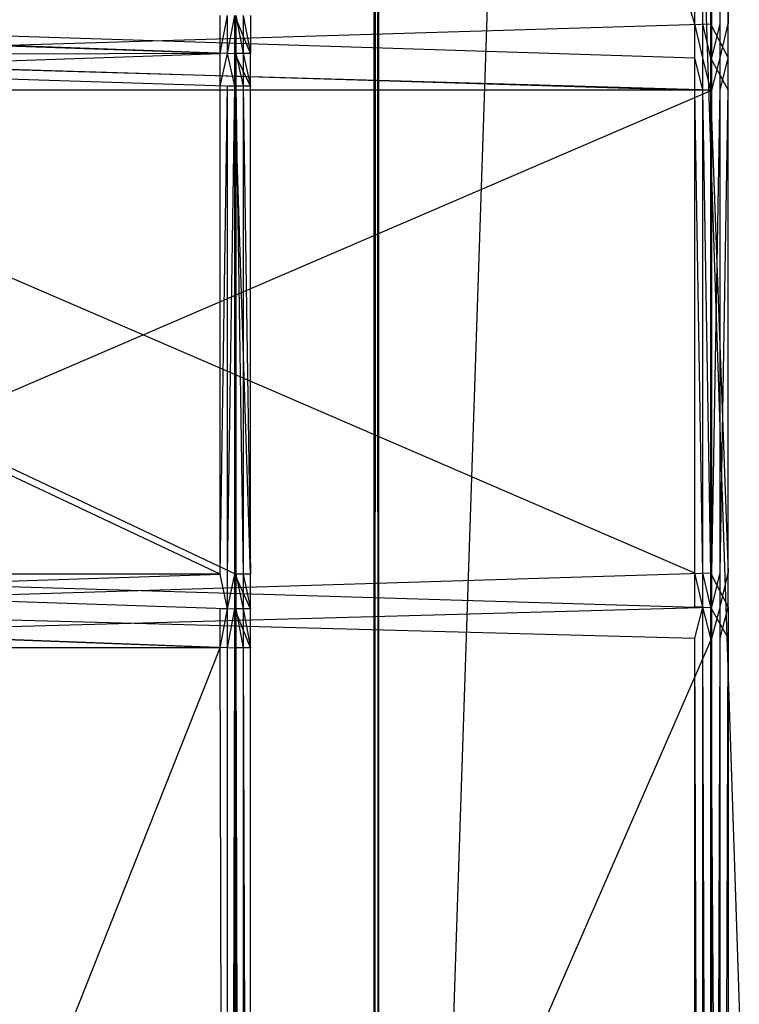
# Model space of a CAD drawing. Extents: x 0 to 1.6, y -0.5 to 0.
# Tile 163 of 184: x 1.5615 to 1.5861, y -0.3999 to -0.3662. Entities that reach past the tile are written whole.
import ezdxf

# ---------------------------------------------------------------- set-up
doc = ezdxf.new("R2010")
doc.units = 0
for name, color, linetype in [('L0_REGALELEMENT_0___REPLACEMTFO', 7, 'CONTINUOUS'), ('L10_KORPUS2_1___REPLACEMTFOREMP', 7, 'CONTINUOUS'), ('L12_KORPUS3_2___REPLACEMTFOREMP', 7, 'CONTINUOUS'), ('L1_ABDECKPL_0___REPLACEMTFOREMP', 7, 'CONTINUOUS')]:
    doc.layers.add(name, color=color, linetype=linetype)

msp = doc.modelspace()

# ---------------------------------------------------------------- linework, layer by layer
at = {"layer": 'L0_REGALELEMENT_0___REPLACEMTFO', "color": 40}
for points, invisible_edges in [([(1.584546, -0.366386, 0.349082), (1.546167, -0.23671, 0.349015), (1.546167, -0.366316, 0.349015), (1.584546, -0.366386, 0.349082)], 13), ([(1.546167, -0.23671, 0.349015), (1.584546, -0.366386, 0.349082), (1.584546, -0.23671, 0.349082), (1.546167, -0.23671, 0.349015)], 14), ([(1.585141, -0.23671, 0.009083), (1.546762, -0.366386, 0.009016), (1.546762, -0.23671, 0.009016), (1.585141, -0.23671, 0.009083)], 13), ([(1.546762, -0.366386, 0.009016), (1.585141, -0.23671, 0.009083), (1.585141, -0.366386, 0.009083), (1.546762, -0.366386, 0.009016)], 14), ([(1.584546, -0.366386, 0.349082), (1.584825, -0.23671, 0.349083), (1.584546, -0.23671, 0.349082), (1.584546, -0.366386, 0.349082)], 13), ([(1.584825, -0.23671, 0.349083), (1.584546, -0.366386, 0.349082), (1.584825, -0.366386, 0.349083), (1.584825, -0.23671, 0.349083)], 14), ([(1.585099, -0.366386, 0.349083), (1.584825, -0.23671, 0.349083), (1.584825, -0.366386, 0.349083), (1.585099, -0.366386, 0.349083)], 13), ([(1.584825, -0.23671, 0.349083), (1.585099, -0.366386, 0.349083), (1.585099, -0.23671, 0.349083), (1.584825, -0.23671, 0.349083)], 14), ([(1.585099, -0.366386, 0.348847), (1.585099, -0.23671, 0.349083), (1.585099, -0.366386, 0.349083), (1.585099, -0.366386, 0.348847)], 13), ([(1.585099, -0.23671, 0.349083), (1.585099, -0.366386, 0.348847), (1.585099, -0.23671, 0.348847), (1.585099, -0.23671, 0.349083)], 14), ([(1.585693, -0.366386, 0.00944), (1.585099, -0.23671, 0.348847), (1.585099, -0.366386, 0.348847), (1.585693, -0.366386, 0.00944)], 13), ([(1.585099, -0.23671, 0.348847), (1.585693, -0.366386, 0.00944), (1.585693, -0.23671, 0.00944), (1.585099, -0.23671, 0.348847)], 14), ([(1.58542, -0.23671, 0.009083), (1.585141, -0.366386, 0.009083), (1.585141, -0.23671, 0.009083), (1.58542, -0.23671, 0.009083)], 13), ([(1.585141, -0.366386, 0.009083), (1.58542, -0.23671, 0.009083), (1.58542, -0.366386, 0.009083), (1.585141, -0.366386, 0.009083)], 14), ([(1.585694, -0.23671, 0.009084), (1.58542, -0.366386, 0.009083), (1.58542, -0.23671, 0.009083), (1.585694, -0.23671, 0.009084)], 13), ([(1.58542, -0.366386, 0.009083), (1.585694, -0.23671, 0.009084), (1.585694, -0.366386, 0.009084), (1.58542, -0.366386, 0.009083)], 14), ([(1.585694, -0.23671, 0.009084), (1.585693, -0.366386, 0.00944), (1.585694, -0.366386, 0.009084), (1.585694, -0.23671, 0.009084)], 13), ([(1.585693, -0.366386, 0.00944), (1.585694, -0.23671, 0.009084), (1.585693, -0.23671, 0.00944), (1.585693, -0.366386, 0.00944)], 14), ([(1.56832, -0.367401, 0.332295), (1.533069, -0.366163, 0.332233), (1.56832, -0.366094, 0.332295), (1.56832, -0.367401, 0.332295)], 14), ([(1.533069, -0.366163, 0.332233), (1.56832, -0.367401, 0.332295), (1.533069, -0.367471, 0.332233), (1.533069, -0.366163, 0.332233)], 13), ([(1.568859, -0.367401, 0.02419), (1.533608, -0.366094, 0.024129), (1.533608, -0.367401, 0.024129), (1.568859, -0.367401, 0.02419)], 13), ([(1.533608, -0.366094, 0.024129), (1.568859, -0.367401, 0.02419), (1.568859, -0.366094, 0.02419), (1.533608, -0.366094, 0.024129)], 14), ([(1.568576, -0.366094, 0.332295), (1.56832, -0.367401, 0.332295), (1.56832, -0.366094, 0.332295), (1.568576, -0.366094, 0.332295)], 13), ([(1.56832, -0.367401, 0.332295), (1.568576, -0.366094, 0.332295), (1.568576, -0.367401, 0.332295), (1.56832, -0.367401, 0.332295)], 14), ([(1.568828, -0.366094, 0.332296), (1.568576, -0.367401, 0.332295), (1.568576, -0.366094, 0.332295), (1.568828, -0.366094, 0.332296)], 13), ([(1.568576, -0.367401, 0.332295), (1.568828, -0.366094, 0.332296), (1.568828, -0.367401, 0.332296), (1.568576, -0.367401, 0.332295)], 14), ([(1.568828, -0.366094, 0.332082), (1.569367, -0.367401, 0.024514), (1.568828, -0.367401, 0.332082), (1.568828, -0.366094, 0.332082)], 13), ([(1.569367, -0.367401, 0.024514), (1.568828, -0.366094, 0.332082), (1.569367, -0.366094, 0.024514), (1.569367, -0.367401, 0.024514)], 14), ([(1.568828, -0.366094, 0.332296), (1.568828, -0.367401, 0.332082), (1.568828, -0.367401, 0.332296), (1.568828, -0.366094, 0.332296)], 13), ([(1.568828, -0.367401, 0.332082), (1.568828, -0.366094, 0.332296), (1.568828, -0.366094, 0.332082), (1.568828, -0.367401, 0.332082)], 14), ([(1.569115, -0.367401, 0.024191), (1.568859, -0.366094, 0.02419), (1.568859, -0.367401, 0.02419), (1.569115, -0.367401, 0.024191)], 13), ([(1.568859, -0.366094, 0.02419), (1.569115, -0.367401, 0.024191), (1.569115, -0.366094, 0.024191), (1.568859, -0.366094, 0.02419)], 14), ([(1.569367, -0.367401, 0.024191), (1.569115, -0.366094, 0.024191), (1.569115, -0.367401, 0.024191), (1.569367, -0.367401, 0.024191)], 13), ([(1.569115, -0.366094, 0.024191), (1.569367, -0.367401, 0.024191), (1.569367, -0.366094, 0.024191), (1.569115, -0.366094, 0.024191)], 14), ([(1.569367, -0.367401, 0.024514), (1.569367, -0.366094, 0.024191), (1.569367, -0.367401, 0.024191), (1.569367, -0.367401, 0.024514)], 13), ([(1.569367, -0.366094, 0.024191), (1.569367, -0.367401, 0.024514), (1.569367, -0.366094, 0.024514), (1.569367, -0.366094, 0.024191)], 14), ([(1.584546, -0.367545, 0.349082), (1.546167, -0.366316, 0.349015), (1.546167, -0.367475, 0.349015), (1.584546, -0.367545, 0.349082)], 13), ([(1.546167, -0.366316, 0.349015), (1.584546, -0.367545, 0.349082), (1.584546, -0.366386, 0.349082), (1.546167, -0.366316, 0.349015)], 14), ([(1.585141, -0.366386, 0.009083), (1.546762, -0.367545, 0.009016), (1.546762, -0.366386, 0.009016), (1.585141, -0.366386, 0.009083)], 13), ([(1.546762, -0.367545, 0.009016), (1.585141, -0.366386, 0.009083), (1.585141, -0.367545, 0.009083), (1.546762, -0.367545, 0.009016)], 14), ([(1.584825, -0.367545, 0.349083), (1.584546, -0.366386, 0.349082), (1.584546, -0.367545, 0.349082), (1.584825, -0.367545, 0.349083)], 13), ([(1.584546, -0.366386, 0.349082), (1.584825, -0.367545, 0.349083), (1.584825, -0.366386, 0.349083), (1.584546, -0.366386, 0.349082)], 14), ([(1.585099, -0.367545, 0.349083), (1.584825, -0.366386, 0.349083), (1.584825, -0.367545, 0.349083), (1.585099, -0.367545, 0.349083)], 13), ([(1.584825, -0.366386, 0.349083), (1.585099, -0.367545, 0.349083), (1.585099, -0.366386, 0.349083), (1.584825, -0.366386, 0.349083)], 14), ([(1.585693, -0.367545, 0.00944), (1.585099, -0.366386, 0.348847), (1.585099, -0.367545, 0.348847), (1.585693, -0.367545, 0.00944)], 13), ([(1.585099, -0.366386, 0.348847), (1.585693, -0.367545, 0.00944), (1.585693, -0.366386, 0.00944), (1.585099, -0.366386, 0.348847)], 14), ([(1.585099, -0.367545, 0.348847), (1.585099, -0.366386, 0.349083), (1.585099, -0.367545, 0.349083), (1.585099, -0.367545, 0.348847)], 13), ([(1.585099, -0.366386, 0.349083), (1.585099, -0.367545, 0.348847), (1.585099, -0.366386, 0.348847), (1.585099, -0.366386, 0.349083)], 14), ([(1.58542, -0.366386, 0.009083), (1.585141, -0.367545, 0.009083), (1.585141, -0.366386, 0.009083), (1.58542, -0.366386, 0.009083)], 13), ([(1.585141, -0.367545, 0.009083), (1.58542, -0.366386, 0.009083), (1.58542, -0.367545, 0.009083), (1.585141, -0.367545, 0.009083)], 14), ([(1.585694, -0.366386, 0.009084), (1.58542, -0.367545, 0.009083), (1.58542, -0.366386, 0.009083), (1.585694, -0.366386, 0.009084)], 13), ([(1.58542, -0.367545, 0.009083), (1.585694, -0.366386, 0.009084), (1.585694, -0.367545, 0.009084), (1.58542, -0.367545, 0.009083)], 14), ([(1.585694, -0.366386, 0.009084), (1.585693, -0.367545, 0.00944), (1.585694, -0.367545, 0.009084), (1.585694, -0.366386, 0.009084)], 13), ([(1.585693, -0.367545, 0.00944), (1.585694, -0.366386, 0.009084), (1.585693, -0.366386, 0.00944), (1.585693, -0.367545, 0.00944)], 14), ([(1.56832, -0.367401, 0.332295), (1.533069, -0.368577, 0.332233), (1.533069, -0.367471, 0.332233), (1.56832, -0.367401, 0.332295)], 13), ([(1.533069, -0.368577, 0.332233), (1.56832, -0.367401, 0.332295), (1.56832, -0.368513, 0.332295), (1.533069, -0.368577, 0.332233)], 14), ([(1.568859, -0.368513, 0.02419), (1.533608, -0.367401, 0.024129), (1.533608, -0.368513, 0.024129), (1.568859, -0.368513, 0.02419)], 13), ([(1.533608, -0.367401, 0.024129), (1.568859, -0.368513, 0.02419), (1.568859, -0.367401, 0.02419), (1.533608, -0.367401, 0.024129)], 14), ([(1.584546, -0.368646, 0.349082), (1.546167, -0.367475, 0.349015), (1.546167, -0.368582, 0.349015), (1.584546, -0.368646, 0.349082)], 13), ([(1.546167, -0.367475, 0.349015), (1.584546, -0.368646, 0.349082), (1.584546, -0.367545, 0.349082), (1.546167, -0.367475, 0.349015)], 14), ([(1.546762, -0.367545, 0.009016), (1.585141, -0.368646, 0.009083), (1.546762, -0.368646, 0.009016), (1.546762, -0.367545, 0.009016)], 13), ([(1.585141, -0.368646, 0.009083), (1.546762, -0.367545, 0.009016), (1.585141, -0.367545, 0.009083), (1.585141, -0.368646, 0.009083)], 14), ([(1.568576, -0.367401, 0.332295), (1.56832, -0.368513, 0.332295), (1.56832, -0.367401, 0.332295), (1.568576, -0.367401, 0.332295)], 13), ([(1.56832, -0.368513, 0.332295), (1.568576, -0.367401, 0.332295), (1.568576, -0.368513, 0.332295), (1.56832, -0.368513, 0.332295)], 14), ([(1.568576, -0.367401, 0.332295), (1.568828, -0.368513, 0.332296), (1.568576, -0.368513, 0.332295), (1.568576, -0.367401, 0.332295)], 13), ([(1.568828, -0.368513, 0.332296), (1.568576, -0.367401, 0.332295), (1.568828, -0.367401, 0.332296), (1.568828, -0.368513, 0.332296)], 14), ([(1.568828, -0.367401, 0.332082), (1.569367, -0.368513, 0.024514), (1.568828, -0.368513, 0.332082), (1.568828, -0.367401, 0.332082)], 13), ([(1.569367, -0.368513, 0.024514), (1.568828, -0.367401, 0.332082), (1.569367, -0.367401, 0.024514), (1.569367, -0.368513, 0.024514)], 14), ([(1.568828, -0.367401, 0.332296), (1.568828, -0.368513, 0.332082), (1.568828, -0.368513, 0.332296), (1.568828, -0.367401, 0.332296)], 13), ([(1.568828, -0.368513, 0.332082), (1.568828, -0.367401, 0.332296), (1.568828, -0.367401, 0.332082), (1.568828, -0.368513, 0.332082)], 14), ([(1.569115, -0.368513, 0.024191), (1.568859, -0.367401, 0.02419), (1.568859, -0.368513, 0.02419), (1.569115, -0.368513, 0.024191)], 13), ([(1.568859, -0.367401, 0.02419), (1.569115, -0.368513, 0.024191), (1.569115, -0.367401, 0.024191), (1.568859, -0.367401, 0.02419)], 14), ([(1.569367, -0.368513, 0.024191), (1.569115, -0.367401, 0.024191), (1.569115, -0.368513, 0.024191), (1.569367, -0.368513, 0.024191)], 13), ([(1.569115, -0.367401, 0.024191), (1.569367, -0.368513, 0.024191), (1.569367, -0.367401, 0.024191), (1.569115, -0.367401, 0.024191)], 14), ([(1.569367, -0.367401, 0.024514), (1.569367, -0.368513, 0.024191), (1.569367, -0.368513, 0.024514), (1.569367, -0.367401, 0.024514)], 13), ([(1.569367, -0.368513, 0.024191), (1.569367, -0.367401, 0.024514), (1.569367, -0.367401, 0.024191), (1.569367, -0.368513, 0.024191)], 14), ([(1.584825, -0.368646, 0.349083), (1.584546, -0.367545, 0.349082), (1.584546, -0.368646, 0.349082), (1.584825, -0.368646, 0.349083)], 13), ([(1.584546, -0.367545, 0.349082), (1.584825, -0.368646, 0.349083), (1.584825, -0.367545, 0.349083), (1.584546, -0.367545, 0.349082)], 14), ([(1.585099, -0.368646, 0.349083), (1.584825, -0.367545, 0.349083), (1.584825, -0.368646, 0.349083), (1.585099, -0.368646, 0.349083)], 13), ([(1.584825, -0.367545, 0.349083), (1.585099, -0.368646, 0.349083), (1.585099, -0.367545, 0.349083), (1.584825, -0.367545, 0.349083)], 14), ([(1.585693, -0.368646, 0.00944), (1.585099, -0.367545, 0.348847), (1.585099, -0.368646, 0.348847), (1.585693, -0.368646, 0.00944)], 13), ([(1.585099, -0.367545, 0.348847), (1.585693, -0.368646, 0.00944), (1.585693, -0.367545, 0.00944), (1.585099, -0.367545, 0.348847)], 14), ([(1.585099, -0.368646, 0.348847), (1.585099, -0.367545, 0.349083), (1.585099, -0.368646, 0.349083), (1.585099, -0.368646, 0.348847)], 13), ([(1.585099, -0.367545, 0.349083), (1.585099, -0.368646, 0.348847), (1.585099, -0.367545, 0.348847), (1.585099, -0.367545, 0.349083)], 14), ([(1.58542, -0.367545, 0.009083), (1.585141, -0.368646, 0.009083), (1.585141, -0.367545, 0.009083), (1.58542, -0.367545, 0.009083)], 13), ([(1.585141, -0.368646, 0.009083), (1.58542, -0.367545, 0.009083), (1.58542, -0.368646, 0.009083), (1.585141, -0.368646, 0.009083)], 14), ([(1.585694, -0.367545, 0.009084), (1.58542, -0.368646, 0.009083), (1.58542, -0.367545, 0.009083), (1.585694, -0.367545, 0.009084)], 13), ([(1.58542, -0.368646, 0.009083), (1.585694, -0.367545, 0.009084), (1.585694, -0.368646, 0.009084), (1.58542, -0.368646, 0.009083)], 14), ([(1.585694, -0.367545, 0.009084), (1.585693, -0.368646, 0.00944), (1.585694, -0.368646, 0.009084), (1.585694, -0.367545, 0.009084)], 13), ([(1.585693, -0.368646, 0.00944), (1.585694, -0.367545, 0.009084), (1.585693, -0.367545, 0.00944), (1.585693, -0.368646, 0.00944)], 14), ([(1.56832, -0.385217, 0.332295), (1.533069, -0.368577, 0.332233), (1.56832, -0.368513, 0.332295), (1.56832, -0.385217, 0.332295)], 14), ([(1.568859, -0.385217, 0.02419), (1.533608, -0.368513, 0.024129), (1.533608, -0.385217, 0.024129), (1.568859, -0.385217, 0.02419)], 13), ([(1.533608, -0.368513, 0.024129), (1.568859, -0.385217, 0.02419), (1.568859, -0.368513, 0.02419), (1.533608, -0.368513, 0.024129)], 14), ([(1.568576, -0.368513, 0.332295), (1.56832, -0.385217, 0.332295), (1.56832, -0.368513, 0.332295), (1.568576, -0.368513, 0.332295)], 13), ([(1.56832, -0.385217, 0.332295), (1.568576, -0.368513, 0.332295), (1.568576, -0.385217, 0.332295), (1.56832, -0.385217, 0.332295)], 14), ([(1.568828, -0.368513, 0.332296), (1.568576, -0.385217, 0.332295), (1.568576, -0.368513, 0.332295), (1.568828, -0.368513, 0.332296)], 13), ([(1.568576, -0.385217, 0.332295), (1.568828, -0.368513, 0.332296), (1.568828, -0.385217, 0.332296), (1.568576, -0.385217, 0.332295)], 14), ([(1.568828, -0.368513, 0.332296), (1.568828, -0.385217, 0.332082), (1.568828, -0.385217, 0.332296), (1.568828, -0.368513, 0.332296)], 13), ([(1.568828, -0.385217, 0.332082), (1.568828, -0.368513, 0.332296), (1.568828, -0.368513, 0.332082), (1.568828, -0.385217, 0.332082)], 14), ([(1.568828, -0.368513, 0.332082), (1.569367, -0.385217, 0.024514), (1.568828, -0.385217, 0.332082), (1.568828, -0.368513, 0.332082)], 13), ([(1.569367, -0.385217, 0.024514), (1.568828, -0.368513, 0.332082), (1.569367, -0.368513, 0.024514), (1.569367, -0.385217, 0.024514)], 14), ([(1.569115, -0.385217, 0.024191), (1.568859, -0.368513, 0.02419), (1.568859, -0.385217, 0.02419), (1.569115, -0.385217, 0.024191)], 13), ([(1.568859, -0.368513, 0.02419), (1.569115, -0.385217, 0.024191), (1.569115, -0.368513, 0.024191), (1.568859, -0.368513, 0.02419)], 14), ([(1.569367, -0.385217, 0.024191), (1.569115, -0.368513, 0.024191), (1.569115, -0.385217, 0.024191), (1.569367, -0.385217, 0.024191)], 13), ([(1.569115, -0.368513, 0.024191), (1.569367, -0.385217, 0.024191), (1.569367, -0.368513, 0.024191), (1.569115, -0.368513, 0.024191)], 14), ([(1.569367, -0.368513, 0.024514), (1.569367, -0.385217, 0.024191), (1.569367, -0.385217, 0.024514), (1.569367, -0.368513, 0.024514)], 13), ([(1.569367, -0.385217, 0.024191), (1.569367, -0.368513, 0.024514), (1.569367, -0.368513, 0.024191), (1.569367, -0.385217, 0.024191)], 14), ([(1.533069, -0.368577, 0.332233), (1.56832, -0.385217, 0.332295), (1.533069, -0.385194, 0.332233), (1.533069, -0.368577, 0.332233)], 13), ([(1.584546, -0.385169, 0.349082), (1.546167, -0.368582, 0.349015), (1.546167, -0.385192, 0.349015), (1.584546, -0.385169, 0.349082)], 13), ([(1.546167, -0.368582, 0.349015), (1.584546, -0.385169, 0.349082), (1.584546, -0.368646, 0.349082), (1.546167, -0.368582, 0.349015)], 14), ([(1.585141, -0.368646, 0.009083), (1.546762, -0.385169, 0.009016), (1.546762, -0.368646, 0.009016), (1.585141, -0.368646, 0.009083)], 13), ([(1.546762, -0.385169, 0.009016), (1.585141, -0.368646, 0.009083), (1.585141, -0.385169, 0.009083), (1.546762, -0.385169, 0.009016)], 14), ([(1.584825, -0.385169, 0.349083), (1.584546, -0.368646, 0.349082), (1.584546, -0.385169, 0.349082), (1.584825, -0.385169, 0.349083)], 13), ([(1.584546, -0.368646, 0.349082), (1.584825, -0.385169, 0.349083), (1.584825, -0.368646, 0.349083), (1.584546, -0.368646, 0.349082)], 14), ([(1.585099, -0.385169, 0.349083), (1.584825, -0.368646, 0.349083), (1.584825, -0.385169, 0.349083), (1.585099, -0.385169, 0.349083)], 13), ([(1.584825, -0.368646, 0.349083), (1.585099, -0.385169, 0.349083), (1.585099, -0.368646, 0.349083), (1.584825, -0.368646, 0.349083)], 14), ([(1.585099, -0.385169, 0.348847), (1.585099, -0.368646, 0.349083), (1.585099, -0.385169, 0.349083), (1.585099, -0.385169, 0.348847)], 13), ([(1.585099, -0.368646, 0.349083), (1.585099, -0.385169, 0.348847), (1.585099, -0.368646, 0.348847), (1.585099, -0.368646, 0.349083)], 14), ([(1.585693, -0.385169, 0.00944), (1.585099, -0.368646, 0.348847), (1.585099, -0.385169, 0.348847), (1.585693, -0.385169, 0.00944)], 13), ([(1.585099, -0.368646, 0.348847), (1.585693, -0.385169, 0.00944), (1.585693, -0.368646, 0.00944), (1.585099, -0.368646, 0.348847)], 14), ([(1.58542, -0.368646, 0.009083), (1.585141, -0.385169, 0.009083), (1.585141, -0.368646, 0.009083), (1.58542, -0.368646, 0.009083)], 13), ([(1.585141, -0.385169, 0.009083), (1.58542, -0.368646, 0.009083), (1.58542, -0.385169, 0.009083), (1.585141, -0.385169, 0.009083)], 14), ([(1.585694, -0.368646, 0.009084), (1.58542, -0.385169, 0.009083), (1.58542, -0.368646, 0.009083), (1.585694, -0.368646, 0.009084)], 13), ([(1.58542, -0.385169, 0.009083), (1.585694, -0.368646, 0.009084), (1.585694, -0.385169, 0.009084), (1.58542, -0.385169, 0.009083)], 14), ([(1.585694, -0.368646, 0.009084), (1.585693, -0.385169, 0.00944), (1.585694, -0.385169, 0.009084), (1.585694, -0.368646, 0.009084)], 13), ([(1.585693, -0.385169, 0.00944), (1.585694, -0.368646, 0.009084), (1.585693, -0.368646, 0.00944), (1.585693, -0.385169, 0.00944)], 14), ([(1.56832, -0.385217, 0.332295), (1.533069, -0.386371, 0.332233), (1.533069, -0.385194, 0.332233), (1.56832, -0.385217, 0.332295)], 13), ([(1.533069, -0.386371, 0.332233), (1.56832, -0.385217, 0.332295), (1.56832, -0.3864, 0.332295), (1.533069, -0.386371, 0.332233)], 14), ([(1.568859, -0.3864, 0.02419), (1.533608, -0.385217, 0.024129), (1.533608, -0.3864, 0.024129), (1.568859, -0.3864, 0.02419)], 13), ([(1.533608, -0.385217, 0.024129), (1.568859, -0.3864, 0.02419), (1.568859, -0.385217, 0.02419), (1.533608, -0.385217, 0.024129)], 14), ([(1.546167, -0.385192, 0.349015), (1.584546, -0.38634, 0.349082), (1.584546, -0.385169, 0.349082), (1.546167, -0.385192, 0.349015)], 14), ([(1.584546, -0.38634, 0.349082), (1.546167, -0.385192, 0.349015), (1.546167, -0.386369, 0.349015), (1.584546, -0.38634, 0.349082)], 13), ([(1.585141, -0.385169, 0.009083), (1.546762, -0.38634, 0.009016), (1.546762, -0.385169, 0.009016), (1.585141, -0.385169, 0.009083)], 13), ([(1.546762, -0.38634, 0.009016), (1.585141, -0.385169, 0.009083), (1.585141, -0.38634, 0.009083), (1.546762, -0.38634, 0.009016)], 14), ([(1.56832, -0.385217, 0.332295), (1.568576, -0.3864, 0.332295), (1.56832, -0.3864, 0.332295), (1.56832, -0.385217, 0.332295)], 13), ([(1.568576, -0.3864, 0.332295), (1.56832, -0.385217, 0.332295), (1.568576, -0.385217, 0.332295), (1.568576, -0.3864, 0.332295)], 14), ([(1.568828, -0.385217, 0.332296), (1.568576, -0.3864, 0.332295), (1.568576, -0.385217, 0.332295), (1.568828, -0.385217, 0.332296)], 13), ([(1.568576, -0.3864, 0.332295), (1.568828, -0.385217, 0.332296), (1.568828, -0.3864, 0.332296), (1.568576, -0.3864, 0.332295)], 14), ([(1.568828, -0.385217, 0.332296), (1.568828, -0.3864, 0.332082), (1.568828, -0.3864, 0.332296), (1.568828, -0.385217, 0.332296)], 13), ([(1.568828, -0.3864, 0.332082), (1.568828, -0.385217, 0.332296), (1.568828, -0.385217, 0.332082), (1.568828, -0.3864, 0.332082)], 14), ([(1.568828, -0.385217, 0.332082), (1.569367, -0.3864, 0.024514), (1.568828, -0.3864, 0.332082), (1.568828, -0.385217, 0.332082)], 13), ([(1.569367, -0.3864, 0.024514), (1.568828, -0.385217, 0.332082), (1.569367, -0.385217, 0.024514), (1.569367, -0.3864, 0.024514)], 14), ([(1.569115, -0.3864, 0.024191), (1.568859, -0.385217, 0.02419), (1.568859, -0.3864, 0.02419), (1.569115, -0.3864, 0.024191)], 13), ([(1.568859, -0.385217, 0.02419), (1.569115, -0.3864, 0.024191), (1.569115, -0.385217, 0.024191), (1.568859, -0.385217, 0.02419)], 14), ([(1.569367, -0.3864, 0.024191), (1.569115, -0.385217, 0.024191), (1.569115, -0.3864, 0.024191), (1.569367, -0.3864, 0.024191)], 13), ([(1.569115, -0.385217, 0.024191), (1.569367, -0.3864, 0.024191), (1.569367, -0.385217, 0.024191), (1.569115, -0.385217, 0.024191)], 14), ([(1.569367, -0.385217, 0.024514), (1.569367, -0.3864, 0.024191), (1.569367, -0.3864, 0.024514), (1.569367, -0.385217, 0.024514)], 13), ([(1.569367, -0.3864, 0.024191), (1.569367, -0.385217, 0.024514), (1.569367, -0.385217, 0.024191), (1.569367, -0.3864, 0.024191)], 14), ([(1.584825, -0.38634, 0.349083), (1.584546, -0.385169, 0.349082), (1.584546, -0.38634, 0.349082), (1.584825, -0.38634, 0.349083)], 13), ([(1.584546, -0.385169, 0.349082), (1.584825, -0.38634, 0.349083), (1.584825, -0.385169, 0.349083), (1.584546, -0.385169, 0.349082)], 14), ([(1.585099, -0.38634, 0.349083), (1.584825, -0.385169, 0.349083), (1.584825, -0.38634, 0.349083), (1.585099, -0.38634, 0.349083)], 13), ([(1.584825, -0.385169, 0.349083), (1.585099, -0.38634, 0.349083), (1.585099, -0.385169, 0.349083), (1.584825, -0.385169, 0.349083)], 14), ([(1.585099, -0.38634, 0.348847), (1.585099, -0.385169, 0.349083), (1.585099, -0.38634, 0.349083), (1.585099, -0.38634, 0.348847)], 13), ([(1.585099, -0.385169, 0.349083), (1.585099, -0.38634, 0.348847), (1.585099, -0.385169, 0.348847), (1.585099, -0.385169, 0.349083)], 14), ([(1.585693, -0.38634, 0.00944), (1.585099, -0.385169, 0.348847), (1.585099, -0.38634, 0.348847), (1.585693, -0.38634, 0.00944)], 13), ([(1.585099, -0.385169, 0.348847), (1.585693, -0.38634, 0.00944), (1.585693, -0.385169, 0.00944), (1.585099, -0.385169, 0.348847)], 14), ([(1.58542, -0.385169, 0.009083), (1.585141, -0.38634, 0.009083), (1.585141, -0.385169, 0.009083), (1.58542, -0.385169, 0.009083)], 13), ([(1.585141, -0.38634, 0.009083), (1.58542, -0.385169, 0.009083), (1.58542, -0.38634, 0.009083), (1.585141, -0.38634, 0.009083)], 14), ([(1.585694, -0.385169, 0.009084), (1.58542, -0.38634, 0.009083), (1.58542, -0.385169, 0.009083), (1.585694, -0.385169, 0.009084)], 13), ([(1.58542, -0.38634, 0.009083), (1.585694, -0.385169, 0.009084), (1.585694, -0.38634, 0.009084), (1.58542, -0.38634, 0.009083)], 14), ([(1.585694, -0.385169, 0.009084), (1.585693, -0.38634, 0.00944), (1.585694, -0.38634, 0.009084), (1.585694, -0.385169, 0.009084)], 13), ([(1.585693, -0.38634, 0.00944), (1.585694, -0.385169, 0.009084), (1.585693, -0.385169, 0.00944), (1.585693, -0.38634, 0.00944)], 14), ([(1.533069, -0.386371, 0.332233), (1.56832, -0.387737, 0.332295), (1.533069, -0.387708, 0.332233), (1.533069, -0.386371, 0.332233)], 13), ([(1.56832, -0.387737, 0.332295), (1.533069, -0.386371, 0.332233), (1.56832, -0.3864, 0.332295), (1.56832, -0.387737, 0.332295)], 14), ([(1.568859, -0.387737, 0.02419), (1.533608, -0.3864, 0.024129), (1.533608, -0.387737, 0.024129), (1.568859, -0.387737, 0.02419)], 13), ([(1.533608, -0.3864, 0.024129), (1.568859, -0.387737, 0.02419), (1.568859, -0.3864, 0.02419), (1.533608, -0.3864, 0.024129)], 14), ([(1.546167, -0.386369, 0.349015), (1.584546, -0.3874, 0.349082), (1.584546, -0.38634, 0.349082), (1.546167, -0.386369, 0.349015)], 14), ([(1.584546, -0.3874, 0.349082), (1.546167, -0.386369, 0.349015), (1.546167, -0.387428, 0.349015), (1.584546, -0.3874, 0.349082)], 13), ([(1.585141, -0.38634, 0.009083), (1.546762, -0.3874, 0.009016), (1.546762, -0.38634, 0.009016), (1.585141, -0.38634, 0.009083)], 13), ([(1.546762, -0.3874, 0.009016), (1.585141, -0.38634, 0.009083), (1.585141, -0.3874, 0.009083), (1.546762, -0.3874, 0.009016)], 14), ([(1.568576, -0.3864, 0.332295), (1.56832, -0.387737, 0.332295), (1.56832, -0.3864, 0.332295), (1.568576, -0.3864, 0.332295)], 13), ([(1.56832, -0.387737, 0.332295), (1.568576, -0.3864, 0.332295), (1.568576, -0.387737, 0.332295), (1.56832, -0.387737, 0.332295)], 14), ([(1.568828, -0.3864, 0.332296), (1.568576, -0.387737, 0.332295), (1.568576, -0.3864, 0.332295), (1.568828, -0.3864, 0.332296)], 13), ([(1.568576, -0.387737, 0.332295), (1.568828, -0.3864, 0.332296), (1.568828, -0.387737, 0.332296), (1.568576, -0.387737, 0.332295)], 14), ([(1.568828, -0.3864, 0.332082), (1.569367, -0.387737, 0.024514), (1.568828, -0.387737, 0.332082), (1.568828, -0.3864, 0.332082)], 13), ([(1.569367, -0.387737, 0.024514), (1.568828, -0.3864, 0.332082), (1.569367, -0.3864, 0.024514), (1.569367, -0.387737, 0.024514)], 14), ([(1.568828, -0.3864, 0.332296), (1.568828, -0.387737, 0.332082), (1.568828, -0.387737, 0.332296), (1.568828, -0.3864, 0.332296)], 13), ([(1.568828, -0.387737, 0.332082), (1.568828, -0.3864, 0.332296), (1.568828, -0.3864, 0.332082), (1.568828, -0.387737, 0.332082)], 14), ([(1.569115, -0.387737, 0.024191), (1.568859, -0.3864, 0.02419), (1.568859, -0.387737, 0.02419), (1.569115, -0.387737, 0.024191)], 13), ([(1.568859, -0.3864, 0.02419), (1.569115, -0.387737, 0.024191), (1.569115, -0.3864, 0.024191), (1.568859, -0.3864, 0.02419)], 14), ([(1.569367, -0.387737, 0.024191), (1.569115, -0.3864, 0.024191), (1.569115, -0.387737, 0.024191), (1.569367, -0.387737, 0.024191)], 13), ([(1.569115, -0.3864, 0.024191), (1.569367, -0.387737, 0.024191), (1.569367, -0.3864, 0.024191), (1.569115, -0.3864, 0.024191)], 14), ([(1.569367, -0.3864, 0.024514), (1.569367, -0.387737, 0.024191), (1.569367, -0.387737, 0.024514), (1.569367, -0.3864, 0.024514)], 13), ([(1.569367, -0.387737, 0.024191), (1.569367, -0.3864, 0.024514), (1.569367, -0.3864, 0.024191), (1.569367, -0.387737, 0.024191)], 14), ([(1.584546, -0.3874, 0.349082), (1.584825, -0.38634, 0.349083), (1.584546, -0.38634, 0.349082), (1.584546, -0.3874, 0.349082)], 13), ([(1.584825, -0.38634, 0.349083), (1.584546, -0.3874, 0.349082), (1.584825, -0.3874, 0.349083), (1.584825, -0.38634, 0.349083)], 14), ([(1.585099, -0.3874, 0.349083), (1.584825, -0.38634, 0.349083), (1.584825, -0.3874, 0.349083), (1.585099, -0.3874, 0.349083)], 13), ([(1.584825, -0.38634, 0.349083), (1.585099, -0.3874, 0.349083), (1.585099, -0.38634, 0.349083), (1.584825, -0.38634, 0.349083)], 14), ([(1.585099, -0.3874, 0.348847), (1.585099, -0.38634, 0.349083), (1.585099, -0.3874, 0.349083), (1.585099, -0.3874, 0.348847)], 13), ([(1.585099, -0.38634, 0.349083), (1.585099, -0.3874, 0.348847), (1.585099, -0.38634, 0.348847), (1.585099, -0.38634, 0.349083)], 14), ([(1.585693, -0.3874, 0.00944), (1.585099, -0.38634, 0.348847), (1.585099, -0.3874, 0.348847), (1.585693, -0.3874, 0.00944)], 13), ([(1.585099, -0.38634, 0.348847), (1.585693, -0.3874, 0.00944), (1.585693, -0.38634, 0.00944), (1.585099, -0.38634, 0.348847)], 14), ([(1.58542, -0.38634, 0.009083), (1.585141, -0.3874, 0.009083), (1.585141, -0.38634, 0.009083), (1.58542, -0.38634, 0.009083)], 13), ([(1.585141, -0.3874, 0.009083), (1.58542, -0.38634, 0.009083), (1.58542, -0.3874, 0.009083), (1.585141, -0.3874, 0.009083)], 14), ([(1.585694, -0.38634, 0.009084), (1.58542, -0.3874, 0.009083), (1.58542, -0.38634, 0.009083), (1.585694, -0.38634, 0.009084)], 13), ([(1.58542, -0.3874, 0.009083), (1.585694, -0.38634, 0.009084), (1.585694, -0.3874, 0.009084), (1.58542, -0.3874, 0.009083)], 14), ([(1.585694, -0.3874, 0.009084), (1.585693, -0.38634, 0.00944), (1.585693, -0.3874, 0.00944), (1.585694, -0.3874, 0.009084)], 13), ([(1.585693, -0.38634, 0.00944), (1.585694, -0.3874, 0.009084), (1.585694, -0.38634, 0.009084), (1.585693, -0.38634, 0.00944)], 14), ([(1.546167, -0.387428, 0.349015), (1.584546, -0.475308, 0.349082), (1.584546, -0.3874, 0.349082), (1.546167, -0.387428, 0.349015)], 14), ([(1.584546, -0.475308, 0.349082), (1.546167, -0.387428, 0.349015), (1.546167, -0.475308, 0.349015), (1.584546, -0.475308, 0.349082)], 13), ([(1.585141, -0.3874, 0.009083), (1.546762, -0.475308, 0.009016), (1.546762, -0.3874, 0.009016), (1.585141, -0.3874, 0.009083)], 13), ([(1.546762, -0.475308, 0.009016), (1.585141, -0.3874, 0.009083), (1.585141, -0.475308, 0.009083), (1.546762, -0.475308, 0.009016)], 14), ([(1.584825, -0.475308, 0.349083), (1.584546, -0.3874, 0.349082), (1.584546, -0.475308, 0.349082), (1.584825, -0.475308, 0.349083)], 13), ([(1.584546, -0.3874, 0.349082), (1.584825, -0.475308, 0.349083), (1.584825, -0.3874, 0.349083), (1.584546, -0.3874, 0.349082)], 14), ([(1.585099, -0.475308, 0.349083), (1.584825, -0.3874, 0.349083), (1.584825, -0.475308, 0.349083), (1.585099, -0.475308, 0.349083)], 13), ([(1.584825, -0.3874, 0.349083), (1.585099, -0.475308, 0.349083), (1.585099, -0.3874, 0.349083), (1.584825, -0.3874, 0.349083)], 14), ([(1.585693, -0.475308, 0.00944), (1.585099, -0.3874, 0.348847), (1.585099, -0.475308, 0.348847), (1.585693, -0.475308, 0.00944)], 13), ([(1.585099, -0.3874, 0.348847), (1.585693, -0.475308, 0.00944), (1.585693, -0.3874, 0.00944), (1.585099, -0.3874, 0.348847)], 14), ([(1.585099, -0.475308, 0.348847), (1.585099, -0.3874, 0.349083), (1.585099, -0.475308, 0.349083), (1.585099, -0.475308, 0.348847)], 13), ([(1.585099, -0.3874, 0.349083), (1.585099, -0.475308, 0.348847), (1.585099, -0.3874, 0.348847), (1.585099, -0.3874, 0.349083)], 14), ([(1.58542, -0.3874, 0.009083), (1.585141, -0.475308, 0.009083), (1.585141, -0.3874, 0.009083), (1.58542, -0.3874, 0.009083)], 13), ([(1.585141, -0.475308, 0.009083), (1.58542, -0.3874, 0.009083), (1.58542, -0.475308, 0.009083), (1.585141, -0.475308, 0.009083)], 14), ([(1.585694, -0.3874, 0.009084), (1.58542, -0.475308, 0.009083), (1.58542, -0.3874, 0.009083), (1.585694, -0.3874, 0.009084)], 13), ([(1.58542, -0.475308, 0.009083), (1.585694, -0.3874, 0.009084), (1.585694, -0.475308, 0.009084), (1.58542, -0.475308, 0.009083)], 14), ([(1.585694, -0.475308, 0.009084), (1.585693, -0.3874, 0.00944), (1.585693, -0.475308, 0.00944), (1.585694, -0.475308, 0.009084)], 13), ([(1.585693, -0.3874, 0.00944), (1.585694, -0.475308, 0.009084), (1.585694, -0.3874, 0.009084), (1.585693, -0.3874, 0.00944)], 14), ([(1.56832, -0.387737, 0.332295), (1.533069, -0.476738, 0.332233), (1.533069, -0.387708, 0.332233), (1.56832, -0.387737, 0.332295)], 13), ([(1.533069, -0.476738, 0.332233), (1.56832, -0.387737, 0.332295), (1.56832, -0.476738, 0.332295), (1.533069, -0.476738, 0.332233)], 14), ([(1.568859, -0.476738, 0.02419), (1.533608, -0.387737, 0.024129), (1.533608, -0.476738, 0.024129), (1.568859, -0.476738, 0.02419)], 13), ([(1.533608, -0.387737, 0.024129), (1.568859, -0.476738, 0.02419), (1.568859, -0.387737, 0.02419), (1.533608, -0.387737, 0.024129)], 14), ([(1.56832, -0.387737, 0.332295), (1.568576, -0.476738, 0.332295), (1.56832, -0.476738, 0.332295), (1.56832, -0.387737, 0.332295)], 13), ([(1.568576, -0.476738, 0.332295), (1.56832, -0.387737, 0.332295), (1.568576, -0.387737, 0.332295), (1.568576, -0.476738, 0.332295)], 14), ([(1.568828, -0.387737, 0.332296), (1.568576, -0.476738, 0.332295), (1.568576, -0.387737, 0.332295), (1.568828, -0.387737, 0.332296)], 13), ([(1.568576, -0.476738, 0.332295), (1.568828, -0.387737, 0.332296), (1.568828, -0.476738, 0.332296), (1.568576, -0.476738, 0.332295)], 14), ([(1.568828, -0.387737, 0.332296), (1.568828, -0.476738, 0.332082), (1.568828, -0.476738, 0.332296), (1.568828, -0.387737, 0.332296)], 13), ([(1.568828, -0.476738, 0.332082), (1.568828, -0.387737, 0.332296), (1.568828, -0.387737, 0.332082), (1.568828, -0.476738, 0.332082)], 14), ([(1.568828, -0.387737, 0.332082), (1.569367, -0.476738, 0.024514), (1.568828, -0.476738, 0.332082), (1.568828, -0.387737, 0.332082)], 13), ([(1.569367, -0.476738, 0.024514), (1.568828, -0.387737, 0.332082), (1.569367, -0.387737, 0.024514), (1.569367, -0.476738, 0.024514)], 14), ([(1.569115, -0.476738, 0.024191), (1.568859, -0.387737, 0.02419), (1.568859, -0.476738, 0.02419), (1.569115, -0.476738, 0.024191)], 13), ([(1.568859, -0.387737, 0.02419), (1.569115, -0.476738, 0.024191), (1.569115, -0.387737, 0.024191), (1.568859, -0.387737, 0.02419)], 14), ([(1.569367, -0.476738, 0.024191), (1.569115, -0.387737, 0.024191), (1.569115, -0.476738, 0.024191), (1.569367, -0.476738, 0.024191)], 13), ([(1.569115, -0.387737, 0.024191), (1.569367, -0.476738, 0.024191), (1.569367, -0.387737, 0.024191), (1.569115, -0.387737, 0.024191)], 14), ([(1.569367, -0.387737, 0.024514), (1.569367, -0.476738, 0.024191), (1.569367, -0.476738, 0.024514), (1.569367, -0.387737, 0.024514)], 13), ([(1.569367, -0.476738, 0.024191), (1.569367, -0.387737, 0.024514), (1.569367, -0.387737, 0.024191), (1.569367, -0.476738, 0.024191)], 14)]:
    msp.add_3dface(points, dxfattribs=dict(at, invisible_edges=invisible_edges))
at = {"layer": 'L10_KORPUS2_1___REPLACEMTFOREMP', "color": 250}
for points, invisible_edges in [([(1.573741, -0.030441, 0.007118), (1.573596, -0.477405, 0.007118), (1.573596, -0.030441, 0.007118), (1.573741, -0.030441, 0.007118)], 13), ([(1.573596, -0.477405, 0.007118), (1.573741, -0.030441, 0.007118), (1.573741, -0.477405, 0.007118), (1.573596, -0.477405, 0.007118)], 14), ([(1.573741, -0.477405, 0.590999), (1.573596, -0.030441, 0.590999), (1.573596, -0.477405, 0.590999), (1.573741, -0.477405, 0.590999)], 13), ([(1.573596, -0.030441, 0.590999), (1.573741, -0.477405, 0.590999), (1.573741, -0.030441, 0.590999), (1.573596, -0.030441, 0.590999)], 14), ([(1.573596, -0.030441, 0.00749), (1.573596, -0.477405, 0.007118), (1.573596, -0.477405, 0.00749), (1.573596, -0.030441, 0.00749)], 13), ([(1.573596, -0.477405, 0.007118), (1.573596, -0.030441, 0.00749), (1.573596, -0.030441, 0.007118), (1.573596, -0.477405, 0.007118)], 14), ([(1.573596, -0.030441, 0.590562), (1.573596, -0.477405, 0.00749), (1.573596, -0.477405, 0.590562), (1.573596, -0.030441, 0.590562)], 13), ([(1.573596, -0.477405, 0.00749), (1.573596, -0.030441, 0.590562), (1.573596, -0.030441, 0.00749), (1.573596, -0.477405, 0.00749)], 14), ([(1.573596, -0.030441, 0.590999), (1.573596, -0.477405, 0.590562), (1.573596, -0.477405, 0.590999), (1.573596, -0.030441, 0.590999)], 13), ([(1.573596, -0.477405, 0.590562), (1.573596, -0.030441, 0.590999), (1.573596, -0.030441, 0.590562), (1.573596, -0.477405, 0.590562)], 14), ([(1.588659, -0.030441, 0.007118), (1.573741, -0.477405, 0.007118), (1.573741, -0.030441, 0.007118), (1.588659, -0.030441, 0.007118)], 13), ([(1.573741, -0.477405, 0.007118), (1.588659, -0.030441, 0.007118), (1.588659, -0.477405, 0.007118), (1.573741, -0.477405, 0.007118)], 14), ([(1.588659, -0.477405, 0.590999), (1.573741, -0.030441, 0.590999), (1.573741, -0.477405, 0.590999), (1.588659, -0.477405, 0.590999)], 13), ([(1.573741, -0.030441, 0.590999), (1.588659, -0.477405, 0.590999), (1.588659, -0.030441, 0.590999), (1.573741, -0.030441, 0.590999)], 14)]:
    msp.add_3dface(points, dxfattribs=dict(at, invisible_edges=invisible_edges))
at = {"layer": 'L12_KORPUS3_2___REPLACEMTFOREMP', "color": 8}
for points, invisible_edges in [([(1.597088, -0.000595), (0.9, -0.497407), (0.9, -0.000595), (1.597088, -0.000595)], 13), ([(0.9, -0.497407), (1.597088, -0.000595), (1.597091, -0.497407), (0.9, -0.497407)], 10), ([(0.9, -0.497405, 0.00769), (1.597088, -0.000597, 0.00769), (0.9, -0.000597, 0.00769), (0.9, -0.497405, 0.00769)], 13), ([(1.597088, -0.000597, 0.00769), (0.9, -0.497405, 0.00769), (1.597091, -0.497405, 0.00769), (1.597088, -0.000597, 0.00769)], 10)]:
    msp.add_3dface(points, dxfattribs=dict(at, invisible_edges=invisible_edges))
at = {"layer": 'L1_ABDECKPL_0___REPLACEMTFOREMP', "color": 39}
for points, invisible_edges in [([(1.128221, -0.00187, 0.591241), (1.598384, -0.499908, 0.591241), (1.124135, -0.499908, 0.591241), (1.128221, -0.00187, 0.591241)], 13), ([(1.128221, -0.499911, 0.603242), (1.598335, -0.001867, 0.603242), (1.128221, -0.001867, 0.603242), (1.128221, -0.499911, 0.603242)], 13), ([(1.598335, -0.001867, 0.603242), (1.128221, -0.499911, 0.603242), (1.598384, -0.499911, 0.603242), (1.598335, -0.001867, 0.603242)], 10), ([(1.598384, -0.499908, 0.591241), (1.128221, -0.00187, 0.591241), (1.598335, -0.00187, 0.591241), (1.598384, -0.499908, 0.591241)], 10)]:
    msp.add_3dface(points, dxfattribs=dict(at, invisible_edges=invisible_edges))

doc.saveas('drawing.dxf')
